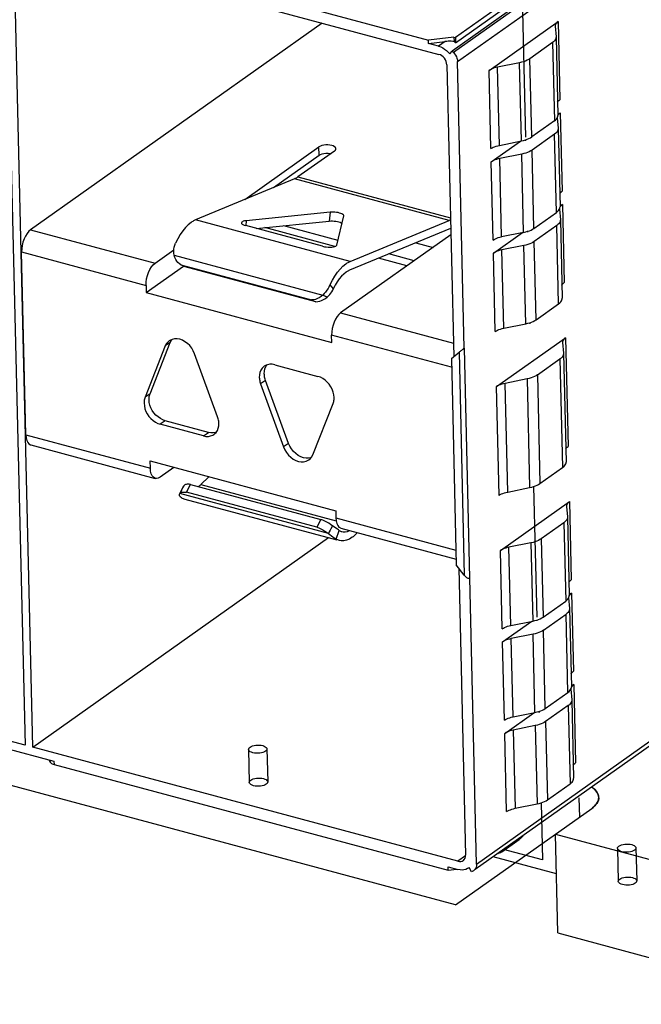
# Model space of a CAD drawing. Header units: millimetres. Extents: x 6 to 414, y 7 to 290.
# Tile 99 of 256: x 124.5 to 126.19, y 147.31 to 149.99. Entities that reach past the tile are written whole.
import ezdxf

# ---------------------------------------------------------------- set-up
doc = ezdxf.new("R2010")
doc.units = ezdxf.units.MM
doc.header["$LTSCALE"] = 23.1
doc.layers.get('0').update_dxf_attribs({"linetype": 'CONTINUOUS'})

msp = doc.modelspace()

# ---------------------------------------------------------------- linework, layer by layer
at = {"color": 7, "linetype": 'Continuous'}
for p, q in [((126.1759, 150.2542), (125.6767, 149.9002)), ((125.6802, 149.8967), (126.1793, 150.2507)), ((124.542, 150.2173), (125.6128, 149.9299)), ((125.6916, 149.8717), (126.1907, 150.2257)), ((124.4648, 150.2067), (124.5167, 148.0134)), ((124.5377, 148.0078), (124.4858, 150.2011)), ((124.4858, 150.2011), (125.6409, 149.8911)), ((126.0646, 150.2052), (125.6861, 149.9367)), ((125.6865, 149.9229), (126.065, 150.1913)), ((125.3237, 149.9762), (124.532, 149.4147)), ((125.7773, 149.8476), (125.9646, 149.9804)), ((125.9646, 149.9804), (125.9696, 149.7678)), ((125.9566, 149.968), (125.9566, 149.9674)), ((125.9566, 149.9674), (125.9591, 149.9387)), ((125.6819, 149.9379), (125.6128, 149.9299)), ((125.613, 149.9208), (125.6128, 149.9299)), ((125.613, 149.9208), (125.658, 149.926)), ((125.6403, 149.9135), (125.613, 149.9208)), ((125.658, 149.926), (125.6403, 149.9135)), ((125.6819, 149.9379), (125.6822, 149.9259)), ((125.6819, 149.9379), (125.6861, 149.9367)), ((125.6861, 149.9367), (125.6865, 149.9229)), ((125.9495, 149.923), (125.888, 149.8794)), ((125.9495, 149.923), (125.9546, 149.7103)), ((125.9591, 149.9387), (125.9591, 149.938)), ((125.9591, 149.938), (125.9642, 149.7253)), ((125.6663, 149.8972), (125.6706, 149.8922)), ((125.6706, 149.8922), (125.6767, 149.9002)), ((125.6767, 149.9002), (125.6802, 149.8967)), ((125.6802, 149.8967), (125.6834, 149.893)), ((125.6624, 149.8631), (125.6812, 149.0692)), ((125.71, 149.0928), (125.6916, 149.8717)), ((125.8602, 149.8685), (125.8004, 149.8566)), ((125.8652, 149.6559), (125.8602, 149.8685)), ((125.8931, 149.6667), (125.888, 149.8794)), ((125.7823, 149.6349), (125.7773, 149.8476)), ((125.8055, 149.6439), (125.8004, 149.8566)), ((125.9641, 149.7274), (125.9705, 149.732)), ((125.9705, 149.732), (125.9755, 149.5193)), ((125.9546, 149.7103), (125.8931, 149.6667)), ((125.9625, 149.7189), (125.965, 149.6902)), ((125.965, 149.6902), (125.965, 149.6895)), ((125.965, 149.6895), (125.97, 149.4768)), ((125.7832, 149.5991), (125.8624, 149.6553)), ((125.8055, 149.6439), (125.8652, 149.6559)), ((125.9554, 149.6745), (125.8939, 149.6309)), ((125.9604, 149.4618), (125.9554, 149.6745)), ((125.1135, 149.4967), (125.3151, 149.6397)), ((125.3571, 149.6284), (125.2579, 149.558)), ((125.3157, 149.6169), (125.3151, 149.6397)), ((125.8989, 149.4182), (125.8939, 149.6309)), ((125.1921, 149.5293), (125.3157, 149.6169)), ((125.7882, 149.3865), (125.7832, 149.5991)), ((125.8661, 149.6201), (125.8063, 149.6081)), ((125.8114, 149.3954), (125.8063, 149.6081)), ((125.8711, 149.4074), (125.8661, 149.6201)), ((125.2484, 149.5527), (124.98, 149.4412)), ((125.6685, 149.44), (125.2484, 149.5527)), ((125.2579, 149.558), (125.6723, 149.4468)), ((125.3452, 149.4621), (125.1176, 149.439)), ((125.3452, 149.4621), (125.3433, 149.438)), ((125.8989, 149.4182), (125.9604, 149.4618)), ((125.9684, 149.4704), (125.9709, 149.4418)), ((125.97, 149.479), (125.9764, 149.4835)), ((125.9764, 149.4835), (125.9814, 149.2708)), ((125.4, 149.3285), (124.98, 149.4412)), ((125.1176, 149.439), (125.1166, 149.4256)), ((125.145, 149.4179), (125.3433, 149.438)), ((125.3641, 149.3729), (125.3827, 149.452)), ((125.3827, 149.452), (125.3828, 149.4524)), ((125.4, 149.3285), (125.6685, 149.44)), ((125.9709, 149.4418), (125.9709, 149.441)), ((125.9709, 149.441), (125.9759, 149.2284)), ((124.532, 149.4147), (124.8701, 149.324)), ((125.112, 149.427), (125.1162, 149.4256)), ((125.3252, 149.3696), (125.1162, 149.4256)), ((125.3587, 149.369), (125.1679, 149.4202)), ((125.3675, 149.3857), (125.2195, 149.4255)), ((125.6725, 149.4183), (125.3981, 149.3044)), ((125.9613, 149.426), (125.8998, 149.3824)), ((125.9663, 149.2134), (125.9613, 149.426)), ((125.6734, 149.401), (125.3741, 149.1887)), ((125.7891, 149.3506), (125.8683, 149.4069)), ((125.8711, 149.4074), (125.8114, 149.3954)), ((125.9048, 149.1698), (125.8998, 149.3824)), ((124.8701, 149.324), (124.9207, 149.3599)), ((125.5782, 149.3792), (125.625, 149.3666)), ((125.8719, 149.3716), (125.8122, 149.3596)), ((125.8172, 149.147), (125.8122, 149.3596)), ((125.877, 149.1589), (125.8719, 149.3716)), ((124.519, 148.8571), (124.5073, 149.3541)), ((124.5073, 149.3541), (124.8454, 149.2633)), ((124.9217, 149.345), (125.3255, 149.2366)), ((125.5543, 149.3165), (125.4772, 149.3372)), ((125.5738, 149.3304), (125.5051, 149.3488)), ((125.7941, 149.138), (125.7891, 149.3506)), ((124.8459, 149.2436), (124.9475, 149.3158)), ((124.9403, 149.3189), (125.2949, 149.2238)), ((124.9519, 149.3139), (124.9403, 149.3189)), ((125.3065, 149.2187), (124.9519, 149.3139)), ((124.8454, 149.2633), (124.8459, 149.2436)), ((125.3546, 149.254), (125.3454, 149.2652)), ((124.8459, 149.2436), (125.3499, 149.1084)), ((125.3003, 149.2242), (125.2949, 149.2238)), ((125.2949, 149.2238), (125.3065, 149.2187)), ((125.3255, 149.2366), (125.3327, 149.2336)), ((125.3325, 149.2278), (125.3371, 149.2316)), ((125.3327, 149.2336), (125.3371, 149.2316)), ((125.3371, 149.2316), (125.3409, 149.2349)), ((125.9048, 149.1698), (125.9663, 149.2134)), ((125.3741, 149.1887), (125.6803, 149.1066)), ((125.8172, 149.147), (125.877, 149.1589)), ((124.9103, 149.1139), (124.9084, 149.1127)), ((125.3499, 149.1084), (125.3494, 149.1281)), ((125.6756, 149.0406), (125.3494, 149.1281)), ((125.7977, 148.988), (125.9849, 149.1209)), ((125.9849, 149.1209), (125.9919, 148.8255)), ((124.8978, 149.0988), (124.8428, 148.9592)), ((124.8563, 148.9688), (124.9113, 149.1084)), ((124.9113, 149.1084), (124.8978, 149.0988)), ((125.71, 149.0928), (125.7092, 149.0923)), ((125.7092, 149.0923), (125.724, 148.4679)), ((125.977, 149.1084), (125.977, 149.1078)), ((125.977, 149.1078), (125.9794, 149.0791)), ((125.0398, 148.9064), (124.9774, 149.0774)), ((125.675, 149.0649), (125.6956, 149.0817)), ((125.675, 149.0649), (125.6883, 148.5035)), ((125.6956, 149.0817), (125.71, 148.4753)), ((125.9084, 149.0198), (125.9699, 149.0634)), ((125.9699, 149.0634), (125.9769, 148.768)), ((125.9794, 149.0791), (125.9795, 149.0784)), ((125.9795, 149.0784), (125.9865, 148.783)), ((125.1699, 149.0455), (125.1665, 149.0434)), ((125.1949, 149.0475), (125.3123, 149.016)), ((125.8805, 149.009), (125.8208, 148.997)), ((125.8805, 149.009), (125.8875, 148.7136)), ((125.9084, 149.0198), (125.9154, 148.7244)), ((125.1701, 149.005), (125.1566, 148.9954)), ((125.1566, 148.9954), (125.2189, 148.8243)), ((125.2325, 148.8339), (125.1701, 149.005)), ((125.8046, 148.6926), (125.7977, 148.988)), ((125.8278, 148.7016), (125.8208, 148.997)), ((124.8563, 148.9688), (124.8428, 148.9592)), ((125.2986, 148.8029), (125.3536, 148.9425)), ((124.8976, 148.8953), (124.8841, 148.8857)), ((125.0014, 148.8542), (124.8841, 148.8857)), ((125.015, 148.8638), (124.8976, 148.8953)), ((124.519, 148.8571), (124.8572, 148.7663)), ((125.0014, 148.8542), (125.015, 148.8638)), ((125.0218, 148.8626), (125.015, 148.8638)), ((124.5325, 148.8295), (124.8706, 148.7388)), ((125.2325, 148.8339), (125.2189, 148.8243)), ((125.2912, 148.7917), (125.2953, 148.7968)), ((125.2953, 148.7968), (125.2986, 148.8029)), ((124.8572, 148.7663), (124.8567, 148.786)), ((124.8567, 148.786), (125.3608, 148.6508)), ((124.9213, 148.7687), (124.8839, 148.7421)), ((125.2879, 148.789), (125.2912, 148.7917)), ((125.9154, 148.7244), (125.9769, 148.768)), ((125.0157, 148.7433), (124.9946, 148.722)), ((124.937, 148.6975), (124.948, 148.7185)), ((124.9447, 148.7126), (124.9418, 148.7068)), ((124.9468, 148.7169), (124.9447, 148.7126)), ((124.948, 148.7185), (124.9468, 148.7169)), ((124.9549, 148.7013), (124.9659, 148.7223)), ((124.9659, 148.7223), (125.3205, 148.6272)), ((124.9946, 148.722), (125.3619, 148.6234)), ((125.8278, 148.7016), (125.8875, 148.7136)), ((124.9369, 148.6972), (124.937, 148.6975)), ((125.3408, 148.5891), (124.937, 148.6975)), ((124.9418, 148.7068), (124.9387, 148.7008)), ((125.3095, 148.6062), (124.9549, 148.7013)), ((124.9506, 148.6824), (125.3633, 148.5716)), ((125.8082, 148.5427), (125.9955, 148.6755)), ((125.9875, 148.6631), (125.9876, 148.6624)), ((125.9876, 148.6624), (125.99, 148.6338)), ((125.9955, 148.6755), (126.0005, 148.4629)), ((125.3608, 148.6508), (125.3612, 148.6311)), ((125.99, 148.6338), (125.99, 148.633)), ((125.99, 148.6331), (125.9951, 148.4204)), ((125.3205, 148.6272), (125.3095, 148.6062)), ((125.3558, 148.6073), (125.3469, 148.6135)), ((125.3519, 148.6101), (125.3477, 148.6018)), ((125.3655, 148.6005), (125.3558, 148.6073)), ((125.3612, 148.6311), (125.6874, 148.5435)), ((125.9804, 148.6181), (125.9189, 148.5744)), ((125.9804, 148.6181), (125.9855, 148.4054)), ((125.3431, 148.5934), (125.3408, 148.5891)), ((125.3408, 148.5891), (125.3525, 148.5801)), ((125.3454, 148.5976), (125.3431, 148.5934)), ((125.3618, 148.5736), (125.3702, 148.5973)), ((125.368, 148.5987), (125.3655, 148.6005)), ((125.3702, 148.5973), (125.368, 148.5987)), ((125.3702, 148.5973), (125.3754, 148.5948)), ((125.3746, 148.6035), (125.688, 148.5194)), ((125.3754, 148.5948), (125.3772, 148.5942)), ((125.3928, 148.5948), (125.3983, 148.5971)), ((125.4202, 148.5913), (125.4175, 148.5886)), ((124.5377, 148.0078), (125.3411, 148.5776)), ((125.8911, 148.5636), (125.8313, 148.5517)), ((125.8364, 148.339), (125.8313, 148.5517)), ((125.8911, 148.5636), (125.8961, 148.351)), ((125.9189, 148.5744), (125.924, 148.3618)), ((125.8132, 148.33), (125.8082, 148.5427)), ((125.71, 148.4753), (125.6883, 148.5035)), ((125.6948, 148.4951), (125.7133, 147.715)), ((125.724, 148.4679), (125.7248, 148.4685)), ((125.7432, 147.6902), (125.7248, 148.4685)), ((125.995, 148.4225), (126.0014, 148.427)), ((126.0014, 148.427), (126.0064, 148.2144)), ((125.924, 148.3618), (125.9855, 148.4054)), ((125.9934, 148.414), (125.9959, 148.3853)), ((125.9248, 148.326), (125.9863, 148.3696)), ((125.9914, 148.1569), (125.9863, 148.3696)), ((125.9959, 148.3853), (125.9959, 148.3846)), ((125.9959, 148.3846), (126.001, 148.1719)), ((125.8141, 148.2942), (125.8933, 148.3504)), ((125.8364, 148.339), (125.8961, 148.351)), ((124.5167, 148.0134), (123.3406, 148.329)), ((125.897, 148.3152), (125.8372, 148.3032)), ((125.902, 148.1025), (125.897, 148.3152)), ((125.9299, 148.1133), (125.9248, 148.326)), ((125.8191, 148.0815), (125.8141, 148.2942)), ((125.8423, 148.0905), (125.8372, 148.3032)), ((126.0009, 148.1741), (126.0073, 148.1786)), ((126.0073, 148.1786), (126.0123, 147.9659)), ((125.9299, 148.1133), (125.9914, 148.1569)), ((125.9993, 148.1655), (126.0018, 148.1368)), ((126.0018, 148.1368), (126.0018, 148.1361)), ((126.0018, 148.1361), (126.0068, 147.9235)), ((125.82, 148.0457), (125.8992, 148.1019)), ((125.8423, 148.0905), (125.902, 148.1025)), ((125.9922, 148.1211), (125.9307, 148.0775)), ((125.9922, 148.1211), (125.9972, 147.9085)), ((125.9307, 148.0775), (125.9357, 147.8649)), ((125.7432, 147.6902), (126.2424, 148.0442)), ((125.825, 147.8331), (125.82, 148.0457)), ((125.9029, 148.0667), (125.8431, 148.0547)), ((125.8431, 148.0547), (125.8482, 147.8421)), ((125.9029, 148.0667), (125.9079, 147.854)), ((126.2345, 148.0264), (125.7397, 147.6755)), ((124.4602, 148.0064), (124.5952, 147.9701)), ((125.6925, 147.6979), (124.5377, 148.0078)), ((124.5817, 147.9738), (124.5846, 147.9678)), ((124.5844, 147.973), (124.5846, 147.9678)), ((124.5952, 147.9701), (124.5954, 147.961)), ((124.5928, 147.9619), (124.5954, 147.961)), ((124.5954, 147.961), (125.6663, 147.6737)), ((125.9357, 147.8649), (125.9972, 147.9085)), ((126.0214, 147.8703), (126.0226, 147.8179)), ((125.8482, 147.8421), (125.9079, 147.854)), ((125.8116, 147.7233), (125.859, 147.7569)), ((125.9638, 147.5032), (125.9575, 147.7717)), ((125.7131, 147.7126), (125.6925, 147.6979)), ((125.6663, 147.6737), (125.6661, 147.6828)), ((125.6661, 147.6828), (125.6927, 147.6757)), ((125.6663, 147.6737), (125.6898, 147.6764)), ((125.7228, 147.6811), (125.721, 147.6797)), ((125.7228, 147.681), (125.721, 147.6797)), ((125.7296, 147.6693), (125.7228, 147.6811)), ((125.733, 147.671), (125.7296, 147.6693)), ((125.7354, 147.6724), (125.733, 147.671))]:
    msp.add_line(p, q, dxfattribs=at)
at = {"color": 4, "linetype": 'Continuous'}
for p, q in [((125.8668, 150.0471), (125.8758, 149.6663)), ((125.876, 149.6586), (125.8761, 149.6561)), ((125.8819, 149.4102), (125.8819, 149.4077)), ((125.8878, 149.1617), (125.8878, 149.1592)), ((125.6865, 147.5795), (120.8685, 148.8724)), ((125.8983, 148.7163), (125.9067, 148.3614)), ((125.9069, 148.3537), (125.907, 148.3512)), ((125.9128, 148.1053), (125.9129, 148.1028)), ((125.9187, 147.8568), (125.9224, 147.7017)), ((125.6865, 147.5795), (126.0561, 147.8417)), ((126.0582, 147.8432), (126.0561, 147.8417)), ((125.9575, 147.7717), (126.4737, 147.6332)), ((125.9224, 147.7017), (125.8166, 147.73)), ((125.96, 147.6642), (125.7886, 147.7102)), ((125.9638, 147.5032), (126.6863, 147.3093))]:
    msp.add_line(p, q, dxfattribs=at)
at = {"color": 6, "linetype": 'Continuous'}
for p, q in [((125.1239, 148.0021), (125.126, 147.9126)), ((125.1739, 148.0033), (125.176, 147.9137)), ((126.1261, 147.7331), (126.1282, 147.6436)), ((126.1761, 147.7343), (126.1782, 147.6448))]:
    msp.add_line(p, q, dxfattribs=at)
at = {"color": 7, "linetype": 'Continuous'}
for points in [[(125.9646, 149.9804), (125.962, 149.9784), (125.96, 149.9763), (125.9584, 149.9741), (125.9573, 149.9719), (125.9567, 149.9696), (125.9566, 149.968)], [(125.6822, 149.9259), (125.6784, 149.9263), (125.6744, 149.9266), (125.6704, 149.9267), (125.6663, 149.9266), (125.6622, 149.9264), (125.658, 149.926)], [(125.6865, 149.9229), (125.6858, 149.9234), (125.6851, 149.9239), (125.6844, 149.9245), (125.6837, 149.925), (125.6829, 149.9255), (125.6822, 149.9259)], [(125.9591, 149.938), (125.959, 149.936), (125.9583, 149.9332), (125.957, 149.9306), (125.9551, 149.9279), (125.9526, 149.9254), (125.9495, 149.923)], [(125.6403, 149.9135), (125.6459, 149.9116), (125.6513, 149.909), (125.6566, 149.9057), (125.6617, 149.9017), (125.6663, 149.8972)], [(125.6624, 149.8631), (125.6619, 149.8677), (125.6606, 149.8722), (125.6585, 149.8765), (125.6559, 149.8806), (125.6527, 149.8842), (125.649, 149.8872), (125.6451, 149.8895), (125.6409, 149.8911)], [(125.6834, 149.893), (125.6862, 149.8891), (125.6884, 149.8849), (125.6901, 149.8805), (125.6911, 149.8761), (125.6916, 149.8717)], [(125.888, 149.8794), (125.8844, 149.8771), (125.8804, 149.875), (125.8759, 149.873), (125.871, 149.8713), (125.8657, 149.8698), (125.8602, 149.8685)], [(125.8004, 149.8566), (125.7958, 149.8555), (125.7915, 149.8543), (125.7874, 149.8528), (125.7836, 149.8512), (125.7803, 149.8495), (125.7773, 149.8476)], [(125.9633, 149.7612), (125.9634, 149.7615), (125.965, 149.7636), (125.9671, 149.7657), (125.9696, 149.7678)], [(125.9705, 149.732), (125.9679, 149.7299), (125.9659, 149.7278), (125.9643, 149.7256), (125.9642, 149.7254)], [(125.9546, 149.7103), (125.9576, 149.7127), (125.9601, 149.7153), (125.962, 149.7179)], [(125.962, 149.7179), (125.9633, 149.7206), (125.964, 149.7233), (125.9642, 149.7253)], [(125.965, 149.6895), (125.9649, 149.6875), (125.9642, 149.6848), (125.9629, 149.6821), (125.961, 149.6795), (125.9585, 149.6769), (125.9554, 149.6745)], [(125.8652, 149.6559), (125.8708, 149.6572), (125.876, 149.6586), (125.8809, 149.6604), (125.8854, 149.6623), (125.8895, 149.6644), (125.8931, 149.6667)], [(125.3611, 149.6346), (125.361, 149.6357), (125.3598, 149.6381), (125.3574, 149.6403), (125.354, 149.6422), (125.3497, 149.6436), (125.3448, 149.6446), (125.3394, 149.6451), (125.3339, 149.6451), (125.3284, 149.6444), (125.3233, 149.6433), (125.3189, 149.6417), (125.3151, 149.6397)], [(125.3157, 149.6169), (125.3194, 149.619), (125.3238, 149.6206), (125.3288, 149.6217), (125.3342, 149.6223), (125.3398, 149.6224)], [(125.3398, 149.6224), (125.3451, 149.6219), (125.3474, 149.6215)], [(125.3571, 149.6284), (125.3597, 149.6308), (125.361, 149.6332), (125.3611, 149.6346)], [(125.7823, 149.6349), (125.7853, 149.6368), (125.7887, 149.6386), (125.7924, 149.6402), (125.7965, 149.6416), (125.8008, 149.6429), (125.8055, 149.6439)], [(125.8939, 149.6309), (125.8903, 149.6286), (125.8863, 149.6265), (125.8818, 149.6246), (125.8769, 149.6228), (125.8716, 149.6213), (125.8661, 149.6201)], [(125.8063, 149.6081), (125.8017, 149.607), (125.7973, 149.6058), (125.7933, 149.6044), (125.7895, 149.6028), (125.7862, 149.601), (125.7832, 149.5991)], [(125.2579, 149.558), (125.2563, 149.5569), (125.2547, 149.5559), (125.2532, 149.555), (125.2516, 149.5541), (125.25, 149.5534), (125.2484, 149.5527)], [(125.9692, 149.5128), (125.9693, 149.513), (125.9709, 149.5152), (125.973, 149.5173), (125.9755, 149.5193)], [(125.3711, 149.46), (125.367, 149.461), (125.3627, 149.4617), (125.3583, 149.4622), (125.3538, 149.4624), (125.3494, 149.4624), (125.3452, 149.4621)], [(125.9604, 149.4618), (125.9635, 149.4643), (125.966, 149.4668), (125.9679, 149.4694)], [(125.9679, 149.4694), (125.9692, 149.4721), (125.9699, 149.4748), (125.97, 149.4768)], [(125.9764, 149.4835), (125.9738, 149.4815), (125.9717, 149.4794), (125.9702, 149.4772), (125.97, 149.477)], [(124.9681, 149.4345), (124.9603, 149.4282), (124.9526, 149.4205), (124.9452, 149.4115), (124.9381, 149.4013), (124.9315, 149.3902), (124.9254, 149.3779)], [(124.98, 149.4412), (124.978, 149.4403), (124.976, 149.4394), (124.9741, 149.4383), (124.9721, 149.4372), (124.9701, 149.4359), (124.9681, 149.4345)], [(125.1176, 149.439), (125.1132, 149.4384), (125.1097, 149.4375), (125.107, 149.4363), (125.1053, 149.4349), (125.1046, 149.4333)], [(125.3433, 149.438), (125.3476, 149.4383), (125.3519, 149.4383), (125.3564, 149.4381), (125.3609, 149.4376), (125.3651, 149.4369), (125.3692, 149.436)], [(125.3692, 149.436), (125.3729, 149.4348), (125.3759, 149.4336), (125.3781, 149.4323)], [(125.3828, 149.4524), (125.3826, 149.4535), (125.3817, 149.4549), (125.3801, 149.4563), (125.3777, 149.4577), (125.3747, 149.4589), (125.3711, 149.46)], [(125.6685, 149.44), (125.6701, 149.4406), (125.6716, 149.4414), (125.6724, 149.4418)], [(125.9709, 149.441), (125.9708, 149.439), (125.9701, 149.4363), (125.9688, 149.4336), (125.9668, 149.431), (125.9644, 149.4285), (125.9613, 149.426)], [(124.532, 149.4147), (124.5268, 149.4102), (124.5221, 149.4044), (124.5178, 149.3974), (124.5141, 149.3894), (124.5111, 149.3808), (124.5089, 149.3718), (124.5076, 149.363), (124.5073, 149.3541)], [(125.1046, 149.4333), (125.1049, 149.4317), (125.1064, 149.43), (125.1088, 149.4284), (125.112, 149.427)], [(125.8711, 149.4074), (125.8767, 149.4087), (125.8819, 149.4102), (125.8868, 149.4119), (125.8913, 149.4138), (125.8953, 149.4159), (125.8989, 149.4182)], [(125.7882, 149.3865), (125.7912, 149.3884), (125.7946, 149.3901), (125.7983, 149.3917), (125.8024, 149.3931), (125.8067, 149.3944), (125.8114, 149.3954)], [(125.8998, 149.3824), (125.8962, 149.3801), (125.8922, 149.378), (125.8876, 149.3761), (125.8827, 149.3744), (125.8775, 149.3729), (125.8719, 149.3716)], [(124.9217, 149.345), (124.9208, 149.3504), (124.9205, 149.356), (124.9208, 149.3616), (124.9217, 149.3672), (124.9232, 149.3726), (124.9254, 149.3779)], [(125.3252, 149.3696), (125.33, 149.3685), (125.3349, 149.3677), (125.3402, 149.3673), (125.3453, 149.3672), (125.3502, 149.3674), (125.3546, 149.368), (125.3583, 149.3689), (125.3612, 149.37), (125.3631, 149.3713), (125.3641, 149.3729)], [(125.8122, 149.3596), (125.8076, 149.3586), (125.8032, 149.3573), (125.7992, 149.3559), (125.7954, 149.3543), (125.7921, 149.3525), (125.7891, 149.3506)], [(124.9403, 149.3189), (124.936, 149.3219), (124.9322, 149.3254), (124.9289, 149.3293), (124.9261, 149.3338), (124.9237, 149.339), (124.9217, 149.345)], [(125.3882, 149.3218), (125.3901, 149.3232), (125.3921, 149.3244), (125.3941, 149.3256), (125.3961, 149.3267), (125.398, 149.3276), (125.4, 149.3285)], [(124.8454, 149.2633), (124.8457, 149.2723), (124.847, 149.2811), (124.8492, 149.2901), (124.8522, 149.2987), (124.8559, 149.3066), (124.8602, 149.3137), (124.8649, 149.3194), (124.8701, 149.324)], [(125.3428, 149.26), (125.3516, 149.2774), (125.3582, 149.2886), (125.3653, 149.2988), (125.3727, 149.3078), (125.3803, 149.3155), (125.3882, 149.3218)], [(125.3981, 149.3044), (125.3966, 149.3037), (125.395, 149.303), (125.3934, 149.3021), (125.3919, 149.3012), (125.3903, 149.3002), (125.3887, 149.2991)], [(125.3887, 149.2991), (125.3824, 149.294), (125.3764, 149.2879), (125.3704, 149.2807), (125.3648, 149.2726), (125.3595, 149.2637)], [(125.3428, 149.26), (125.3399, 149.255), (125.3367, 149.25), (125.3332, 149.2452), (125.3295, 149.2408), (125.3255, 149.2366)], [(125.3409, 149.2349), (125.3444, 149.2385), (125.3474, 149.2422), (125.3502, 149.2461), (125.3526, 149.25), (125.3595, 149.2637)], [(125.9751, 149.2643), (125.9752, 149.2645), (125.9768, 149.2667), (125.9788, 149.2688), (125.9814, 149.2708)], [(125.3255, 149.2366), (125.3209, 149.2328), (125.3161, 149.2297), (125.3109, 149.2272), (125.3056, 149.2253), (125.3003, 149.2242)], [(125.3065, 149.2187), (125.3119, 149.2191), (125.3172, 149.2203), (125.3225, 149.2221), (125.3277, 149.2247), (125.3325, 149.2278)], [(125.9663, 149.2134), (125.9694, 149.2158), (125.9719, 149.2183), (125.9738, 149.221), (125.9751, 149.2236), (125.9758, 149.2264), (125.9759, 149.2284)], [(125.3741, 149.1887), (125.369, 149.1842), (125.3643, 149.1784), (125.36, 149.1714), (125.3563, 149.1634), (125.3533, 149.1548), (125.351, 149.1459), (125.3498, 149.137), (125.3494, 149.1281)], [(125.877, 149.1589), (125.8826, 149.1602), (125.8878, 149.1617), (125.8927, 149.1634), (125.8972, 149.1654), (125.9012, 149.1675), (125.9048, 149.1698)], [(125.7941, 149.138), (125.7971, 149.1399), (125.8004, 149.1416), (125.8042, 149.1432), (125.8083, 149.1447), (125.8126, 149.1459), (125.8172, 149.147)], [(124.9297, 149.118), (124.9228, 149.118), (124.9163, 149.1166), (124.9103, 149.1139)], [(124.9113, 149.1084), (124.9146, 149.1145), (124.9162, 149.1166)], [(124.9774, 149.0774), (124.9738, 149.0854), (124.9694, 149.0927), (124.964, 149.0995), (124.9578, 149.1054), (124.9511, 149.1103), (124.9441, 149.1142), (124.9369, 149.1167), (124.9297, 149.118)], [(125.9849, 149.1209), (125.9824, 149.1189), (125.9803, 149.1168), (125.9787, 149.1146), (125.9776, 149.1123), (125.9771, 149.1101), (125.977, 149.1084)], [(124.9084, 149.1127), (124.9052, 149.11), (124.901, 149.1049), (124.8978, 149.0988)], [(125.6956, 149.0817), (125.6974, 149.0832), (125.6993, 149.0846), (125.7012, 149.0861), (125.703, 149.0876), (125.7048, 149.089), (125.7065, 149.0903), (125.708, 149.0913), (125.7092, 149.0923)], [(125.9795, 149.0784), (125.9794, 149.0764), (125.9787, 149.0737), (125.9773, 149.071), (125.9754, 149.0684), (125.9729, 149.0659), (125.9699, 149.0634)], [(125.1665, 149.0434), (125.1649, 149.0422), (125.1606, 149.038), (125.1573, 149.0328), (125.1549, 149.0269), (125.1535, 149.0204), (125.1531, 149.0133)], [(125.1666, 149.0229), (125.167, 149.03), (125.1684, 149.0365), (125.1708, 149.0424), (125.1739, 149.0471)], [(125.1949, 149.0475), (125.1881, 149.0487), (125.1817, 149.0488), (125.1755, 149.0477), (125.1699, 149.0455)], [(125.1531, 149.0133), (125.1532, 149.0103), (125.1536, 149.0074), (125.1541, 149.0044), (125.1547, 149.0013), (125.1556, 148.9983), (125.1566, 148.9954)], [(125.1701, 149.005), (125.1691, 149.008), (125.1683, 149.011), (125.1676, 149.014), (125.1671, 149.017), (125.1668, 149.0199), (125.1666, 149.0229)], [(125.3563, 148.9587), (125.3556, 148.9662), (125.3538, 148.9735), (125.3511, 148.9808), (125.3474, 148.9879), (125.3429, 148.9945), (125.3377, 149.0005), (125.3319, 149.0058), (125.3256, 149.0102), (125.3191, 149.0136), (125.3123, 149.016)], [(125.9084, 149.0198), (125.9048, 149.0175), (125.9007, 149.0154), (125.8962, 149.0135), (125.8913, 149.0118), (125.8861, 149.0103), (125.8805, 149.009)], [(125.8208, 148.997), (125.8162, 148.996), (125.8118, 148.9947), (125.8077, 148.9933), (125.804, 148.9917), (125.8006, 148.9899), (125.7977, 148.988)], [(124.8428, 148.9592), (124.8419, 148.9567), (124.8412, 148.9541), (124.8406, 148.9515), (124.8403, 148.9487), (124.8401, 148.9459), (124.8401, 148.943)], [(124.8536, 148.9526), (124.8536, 148.9555), (124.8538, 148.9583), (124.8542, 148.9611), (124.8547, 148.9637), (124.8554, 148.9663), (124.8563, 148.9688)], [(125.3536, 148.9425), (125.3545, 148.945), (125.3552, 148.9476), (125.3557, 148.9502), (125.3561, 148.953), (125.3563, 148.9558), (125.3563, 148.9587)], [(124.8401, 148.943), (124.8408, 148.9355), (124.8425, 148.9282), (124.8453, 148.9209), (124.8489, 148.9139), (124.8534, 148.9072), (124.8586, 148.9012), (124.8644, 148.8959), (124.8707, 148.8915), (124.8772, 148.8881), (124.8841, 148.8857)], [(124.8976, 148.8953), (124.8908, 148.8977), (124.8843, 148.9011), (124.878, 148.9056), (124.8722, 148.9108), (124.867, 148.9169), (124.8625, 148.9235), (124.8588, 148.9305), (124.8561, 148.9378), (124.8543, 148.9452), (124.8536, 148.9526)], [(125.0433, 148.8884), (125.0431, 148.8914), (125.0428, 148.8943), (125.0423, 148.8973), (125.0416, 148.9004), (125.0408, 148.9034), (125.0398, 148.9064)], [(125.0299, 148.8583), (125.0315, 148.8595), (125.0357, 148.8637), (125.0391, 148.8689), (125.0415, 148.8748)], [(125.0415, 148.8748), (125.0429, 148.8813), (125.0433, 148.8884)], [(124.519, 148.8571), (124.5198, 148.8489), (124.5214, 148.8421)], [(125.0014, 148.8542), (125.0082, 148.853), (125.0147, 148.8529), (125.0208, 148.854), (125.0265, 148.8562), (125.0299, 148.8583)], [(125.036, 148.8642), (125.0344, 148.8636), (125.0282, 148.8625), (125.0218, 148.8626)], [(124.5214, 148.8421), (124.524, 148.8365), (124.5273, 148.8324), (124.5313, 148.8299), (124.5325, 148.8295)], [(125.2189, 148.8243), (125.2225, 148.8163), (125.227, 148.809), (125.2324, 148.8022), (125.2385, 148.7963), (125.2452, 148.7914), (125.2522, 148.7875), (125.2594, 148.785), (125.2666, 148.7837), (125.2736, 148.7837), (125.2801, 148.7851), (125.286, 148.7878), (125.2879, 148.789)], [(125.2802, 148.7933), (125.273, 148.7946), (125.2658, 148.7972), (125.2588, 148.801), (125.2521, 148.8059), (125.2459, 148.8118), (125.2405, 148.8186), (125.2361, 148.8259), (125.2325, 148.8339)], [(125.9856, 148.8189), (125.9857, 148.8192), (125.9873, 148.8213), (125.9894, 148.8234), (125.9919, 148.8255)], [(125.2936, 148.7947), (125.2871, 148.7934), (125.2802, 148.7933)], [(124.8706, 148.7388), (124.8694, 148.7392), (124.8654, 148.7417), (124.8621, 148.7458), (124.8595, 148.7514), (124.8579, 148.7582), (124.8572, 148.7663)], [(125.9769, 148.768), (125.9799, 148.7704), (125.9824, 148.773), (125.9843, 148.7756), (125.9857, 148.7783), (125.9864, 148.781), (125.9865, 148.783)], [(124.8839, 148.7421), (124.8787, 148.7394), (124.8739, 148.7384), (124.8706, 148.7388)], [(124.9659, 148.7223), (124.9628, 148.7227), (124.96, 148.7228), (124.9573, 148.7226), (124.9548, 148.7223), (124.9526, 148.7217), (124.9507, 148.7209), (124.9492, 148.7198), (124.948, 148.7185)], [(124.9946, 148.722), (124.993, 148.7205), (124.9915, 148.719), (124.9899, 148.7177), (124.9883, 148.7164), (124.9883, 148.7163)], [(125.8875, 148.7136), (125.8931, 148.7149), (125.8983, 148.7163), (125.9032, 148.7181), (125.9077, 148.72), (125.9118, 148.7221), (125.9154, 148.7244)], [(124.9417, 148.6863), (124.9394, 148.688), (124.9377, 148.6898), (124.9366, 148.6917), (124.9361, 148.6937), (124.9363, 148.6956), (124.9369, 148.6972)], [(124.937, 148.6975), (124.9382, 148.6988), (124.9398, 148.6998), (124.9416, 148.7007), (124.9438, 148.7013), (124.9463, 148.7016), (124.949, 148.7017), (124.9519, 148.7016), (124.9549, 148.7013)], [(124.9417, 148.6863), (124.9483, 148.6831), (124.9506, 148.6824)], [(125.8046, 148.6926), (125.8076, 148.6945), (125.811, 148.6963), (125.8147, 148.6979), (125.8188, 148.6993), (125.8232, 148.7005), (125.8278, 148.7016)], [(125.9955, 148.6755), (125.993, 148.6735), (125.9909, 148.6714), (125.9893, 148.6692), (125.9882, 148.667), (125.9876, 148.6647), (125.9875, 148.6631)], [(125.99, 148.633), (125.9899, 148.631), (125.9892, 148.6283), (125.9879, 148.6256), (125.986, 148.623), (125.9835, 148.6205), (125.9804, 148.6181)], [(125.3095, 148.6062), (125.3149, 148.604), (125.3202, 148.6015), (125.3256, 148.5988), (125.3308, 148.5957), (125.3359, 148.5925), (125.3408, 148.5891)], [(125.3469, 148.6135), (125.3419, 148.6168), (125.3366, 148.6198), (125.3312, 148.6225), (125.3258, 148.625), (125.3205, 148.6272)], [(125.3612, 148.6311), (125.362, 148.6229), (125.3636, 148.6161), (125.3661, 148.6105), (125.3695, 148.6064), (125.3734, 148.6039), (125.3746, 148.6035)], [(125.3477, 148.6018), (125.3466, 148.5997), (125.3454, 148.5976)], [(125.3525, 148.5801), (125.3559, 148.5776), (125.359, 148.5754), (125.3618, 148.5736)], [(125.4058, 148.5785), (125.3979, 148.5737), (125.3902, 148.5705), (125.3826, 148.5688), (125.3752, 148.5688), (125.3707, 148.5696)], [(125.3772, 148.5942), (125.3809, 148.5935), (125.3867, 148.5935), (125.3928, 148.5948)], [(125.4175, 148.5886), (125.4156, 148.5867), (125.4136, 148.5849), (125.4117, 148.5831), (125.4097, 148.5815), (125.4078, 148.58), (125.4058, 148.5785)], [(125.3707, 148.5696), (125.3683, 148.5704), (125.3618, 148.5736)], [(125.8313, 148.5517), (125.8267, 148.5506), (125.8224, 148.5494), (125.8183, 148.5479), (125.8145, 148.5463), (125.8112, 148.5446), (125.8082, 148.5427)], [(125.9189, 148.5744), (125.9153, 148.5722), (125.9113, 148.5701), (125.9068, 148.5681), (125.9019, 148.5664), (125.8967, 148.5649), (125.8911, 148.5636)], [(125.71, 148.4753), (125.7119, 148.4731), (125.7138, 148.4713), (125.7157, 148.4697), (125.7177, 148.4685), (125.7195, 148.4677), (125.7213, 148.4673), (125.7227, 148.4674), (125.724, 148.4679)], [(125.9942, 148.4563), (125.9943, 148.4565), (125.9959, 148.4587), (125.998, 148.4608), (126.0005, 148.4629)], [(125.9929, 148.413), (125.9943, 148.4157), (125.9949, 148.4184), (125.9951, 148.4204)], [(126.0014, 148.427), (125.9988, 148.425), (125.9968, 148.4229), (125.9952, 148.4207), (125.9951, 148.4205)], [(125.9855, 148.4054), (125.9885, 148.4078), (125.991, 148.4104), (125.9929, 148.413)], [(125.9959, 148.3846), (125.9958, 148.3826), (125.9951, 148.3799), (125.9938, 148.3772), (125.9919, 148.3746), (125.9894, 148.372), (125.9863, 148.3696)], [(125.8132, 148.33), (125.8162, 148.3319), (125.8196, 148.3337), (125.8233, 148.3353), (125.8274, 148.3367), (125.8318, 148.3379), (125.8364, 148.339)], [(125.8961, 148.351), (125.9017, 148.3522), (125.9069, 148.3537), (125.9118, 148.3555), (125.9163, 148.3574), (125.9204, 148.3595), (125.924, 148.3618)], [(125.9248, 148.326), (125.9212, 148.3237), (125.9172, 148.3216), (125.9127, 148.3197), (125.9078, 148.3179), (125.9025, 148.3164), (125.897, 148.3152)], [(125.8372, 148.3032), (125.8326, 148.3021), (125.8283, 148.3009), (125.8242, 148.2995), (125.8204, 148.2979), (125.8171, 148.2961), (125.8141, 148.2942)], [(126.0001, 148.2079), (126.0002, 148.2081), (126.0018, 148.2103), (126.0039, 148.2124), (126.0064, 148.2144)], [(126.0073, 148.1786), (126.0047, 148.1766), (126.0027, 148.1745), (126.0011, 148.1723), (126.001, 148.172)], [(125.9914, 148.1569), (125.9944, 148.1594), (125.9969, 148.1619), (125.9988, 148.1645)], [(125.9988, 148.1645), (126.0001, 148.1672), (126.0008, 148.1699), (126.001, 148.1719)], [(126.0018, 148.1361), (126.0017, 148.1341), (126.001, 148.1314), (125.9997, 148.1287), (125.9978, 148.1261), (125.9953, 148.1236), (125.9922, 148.1211)], [(125.902, 148.1025), (125.9076, 148.1038), (125.9128, 148.1053), (125.9177, 148.107), (125.9222, 148.1089), (125.9263, 148.111), (125.9299, 148.1133)], [(125.8191, 148.0815), (125.8221, 148.0834), (125.8255, 148.0852), (125.8292, 148.0868), (125.8333, 148.0882), (125.8376, 148.0895), (125.8423, 148.0905)], [(125.9307, 148.0775), (125.9271, 148.0752), (125.9231, 148.0731), (125.9186, 148.0712), (125.9137, 148.0695), (125.9084, 148.068), (125.9029, 148.0667)], [(125.8431, 148.0547), (125.8385, 148.0537), (125.8341, 148.0524), (125.8301, 148.051), (125.8263, 148.0494), (125.823, 148.0476), (125.82, 148.0457)], [(125.1699, 147.997), (125.1669, 147.9953), (125.1631, 147.9938), (125.1589, 147.9927), (125.1542, 147.9919), (125.1493, 147.9915), (125.1444, 147.9916), (125.1398, 147.9921), (125.1353, 147.9931), (125.1315, 147.9943), (125.1284, 147.9959), (125.126, 147.9978), (125.1245, 147.9999), (125.1239, 148.002), (125.1243, 148.0042), (125.1256, 148.0063), (125.1279, 148.0083)], [(125.1279, 148.0083), (125.1309, 148.0101), (125.1346, 148.0115), (125.1389, 148.0127), (125.1436, 148.0135), (125.1485, 148.0138), (125.1533, 148.0137), (125.158, 148.0132), (125.1624, 148.0123), (125.1663, 148.011), (125.1694, 148.0094), (125.1718, 148.0076), (125.1733, 148.0055), (125.1739, 148.0033), (125.1735, 148.0012), (125.1721, 147.999), (125.1699, 147.997)], [(124.5846, 147.9678), (124.5855, 147.9665), (124.5868, 147.9652), (124.5884, 147.9639), (124.5905, 147.9628), (124.5928, 147.9619)], [(126.006, 147.9594), (126.0061, 147.9596), (126.0077, 147.9618), (126.0098, 147.9639), (126.0123, 147.9659)], [(125.172, 147.9075), (125.169, 147.9058), (125.1653, 147.9043), (125.161, 147.9031), (125.1563, 147.9024), (125.1514, 147.902), (125.1466, 147.9021), (125.1419, 147.9026), (125.1375, 147.9035), (125.1336, 147.9048), (125.1305, 147.9064), (125.1281, 147.9083), (125.1266, 147.9103), (125.126, 147.9125), (125.1264, 147.9147), (125.1277, 147.9168), (125.13, 147.9188)], [(125.13, 147.9188), (125.133, 147.9205), (125.1367, 147.922), (125.141, 147.9232), (125.1457, 147.9239), (125.1506, 147.9243), (125.1554, 147.9242), (125.1601, 147.9237), (125.1646, 147.9228), (125.1684, 147.9215), (125.1715, 147.9199), (125.1739, 147.918), (125.1754, 147.916), (125.176, 147.9138), (125.1756, 147.9116), (125.1743, 147.9095), (125.172, 147.9075)], [(125.9972, 147.9085), (126.0003, 147.9109), (126.0028, 147.9134), (126.0047, 147.9161), (126.006, 147.9187), (126.0067, 147.9214), (126.0068, 147.9234)], [(126.0752, 147.8715), (126.0726, 147.8822), (126.0653, 147.892), (126.0557, 147.8996)], [(125.9079, 147.854), (125.9135, 147.8553), (125.9187, 147.8568), (125.9236, 147.8585), (125.9281, 147.8605), (125.9321, 147.8626), (125.9357, 147.8649)], [(126.0561, 147.8417), (126.0669, 147.8514), (126.0733, 147.8614), (126.0752, 147.8715)], [(125.825, 147.8331), (125.828, 147.835), (125.8314, 147.8367), (125.8351, 147.8383), (125.8392, 147.8398), (125.8435, 147.841), (125.8482, 147.8421)], [(125.8697, 147.7677), (125.8687, 147.7663), (125.8655, 147.7627), (125.8623, 147.7595), (125.859, 147.7569)], [(125.8116, 147.7233), (125.8083, 147.7212), (125.805, 147.7197), (125.8017, 147.7188), (125.8007, 147.7187)], [(126.1721, 147.7281), (126.1691, 147.7263), (126.1654, 147.7249), (126.1611, 147.7237), (126.1564, 147.723), (126.1515, 147.7226), (126.1467, 147.7227), (126.142, 147.7232), (126.1376, 147.7241), (126.1337, 147.7254), (126.1306, 147.727), (126.1282, 147.7288), (126.1267, 147.7309), (126.1261, 147.7331), (126.1265, 147.7352), (126.1279, 147.7374), (126.1301, 147.7394)], [(126.1301, 147.7394), (126.1331, 147.7411), (126.1369, 147.7426), (126.1411, 147.7437), (126.1459, 147.7445), (126.1507, 147.7449), (126.1556, 147.7448), (126.1603, 147.7443), (126.1647, 147.7433), (126.1685, 147.7421), (126.1717, 147.7405), (126.174, 147.7386), (126.1756, 147.7365), (126.1761, 147.7344), (126.1757, 147.7322), (126.1744, 147.7301), (126.1721, 147.7281)], [(125.6925, 147.6979), (125.6968, 147.6973), (125.7007, 147.6975), (125.7043, 147.6986), (125.7067, 147.7)], [(125.7067, 147.7), (125.7074, 147.7006), (125.71, 147.7033), (125.7119, 147.7066), (125.7129, 147.7105), (125.7133, 147.715)], [(125.721, 147.6797), (125.7186, 147.6782), (125.7141, 147.6761), (125.7091, 147.6748), (125.7038, 147.6742), (125.6984, 147.6745), (125.6927, 147.6757)], [(125.7432, 147.6902), (125.743, 147.6859), (125.7421, 147.682), (125.7407, 147.6785), (125.7386, 147.6754), (125.736, 147.6729), (125.7354, 147.6724)], [(126.1742, 147.6386), (126.1712, 147.6368), (126.1675, 147.6353), (126.1632, 147.6342), (126.1585, 147.6334), (126.1537, 147.6331), (126.1488, 147.6332), (126.1441, 147.6337), (126.1397, 147.6346), (126.1359, 147.6359), (126.1327, 147.6375), (126.1303, 147.6393), (126.1288, 147.6414), (126.1283, 147.6435), (126.1286, 147.6457), (126.13, 147.6478), (126.1322, 147.6498)], [(126.1322, 147.6498), (126.1353, 147.6516), (126.139, 147.6531), (126.1432, 147.6542), (126.148, 147.655), (126.1528, 147.6553), (126.1577, 147.6553), (126.1624, 147.6547), (126.1668, 147.6538), (126.1706, 147.6525), (126.1738, 147.6509), (126.1761, 147.6491), (126.1777, 147.647), (126.1782, 147.6449), (126.1778, 147.6427), (126.1765, 147.6406), (126.1742, 147.6386)]]:
    msp.add_lwpolyline(points, dxfattribs=at)
at = {"color": 4, "linetype": 'Continuous'}
for points in [[(126.0751, 147.868), (126.075, 147.8747), (126.073, 147.8813), (126.0691, 147.8877), (126.0635, 147.8939), (126.0559, 147.8997)], [(126.0633, 147.894), (126.069, 147.8879), (126.0729, 147.8815), (126.0749, 147.8749), (126.0751, 147.8682), (126.0733, 147.8613)], [(126.0561, 147.8417), (126.06, 147.8446), (126.0636, 147.8478), (126.0668, 147.8511), (126.0694, 147.8543), (126.0716, 147.8578), (126.0733, 147.8613)], [(126.0733, 147.8613), (126.0718, 147.8582), (126.0699, 147.8551), (126.0676, 147.852), (126.0649, 147.8491), (126.0618, 147.8461), (126.0582, 147.8432)]]:
    msp.add_lwpolyline(points, dxfattribs=at)

doc.saveas('drawing.dxf')
